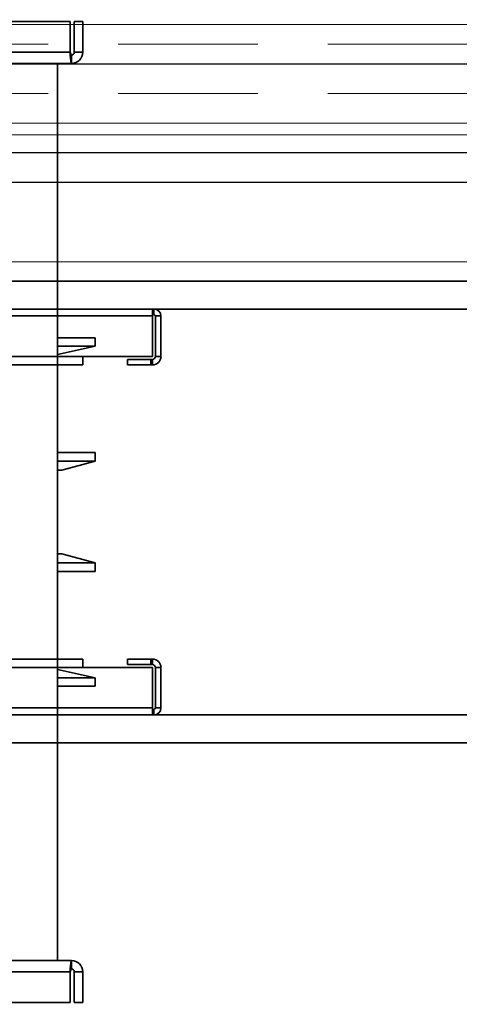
# Model space of a CAD drawing. Header units: millimetres. Extents: x 42175 to 97175, y 10092 to 468192.
# Tile 38 of 256: x 62100 to 62257, y 25504 to 25856. Entities that reach past the tile are written whole.
import ezdxf

# ---------------------------------------------------------------- set-up
doc = ezdxf.new("R2010")
doc.units = ezdxf.units.MM
doc.header["$XCLIPFRAME"] = 2
doc.linetypes.add('DASHED', pattern=[0.75, 0.5, -0.25])
for name, color, linetype in [('AHU03-3-42843OBJ', 8, 'Continuous'), ('AHU03-3-42950OBJ', 8, 'Continuous'), ('AHU03-3-68109OBJ', 8, 'Continuous'), ('AHU03-3-68634OBJ', 8, 'Continuous'), ('AHU03-3-68635OBJ', 8, 'Continuous'), ('FLUID-Wy2', 8, 'Continuous'), ('FLUID-Wy2-INS', 8, 'Continuous')]:
    doc.layers.add(name, color=color, linetype=linetype)
picture_1 = doc.add_image_def('image1.bmp', size_in_pixel=(951, 911))

msp = doc.modelspace()

# ---------------------------------------------------------------- linework, layer by layer
at = {"color": 8, "linetype": 'Continuous', "lineweight": 35, "ltscale": 100}
for p, q in [((62934.07, 25762.8), (61551.76, 25762.8)), ((61551.76, 25752.8), (63368.76, 25752.8)), ((61551.76, 25607.63), (63368.76, 25607.63)), ((62934.07, 25597.63), (61551.76, 25597.63))]:
    msp.add_line(p, q, dxfattribs=at)
at = {"layer": 'AHU03-3-42843OBJ', "color": 8, "linetype": 'Continuous', "lineweight": 35, "ltscale": 100}
for p, q in [((62126.78, 25742.47), (62113.28, 25742.47)), ((62126.78, 25742.47), (62126.78, 25739.52)), ((62113.28, 25736.58), (62126.78, 25739.52)), ((62126.78, 25739.52), (62113.28, 25739.52)), ((62113.28, 25623.85), (62126.78, 25620.91)), ((62126.78, 25620.91), (62113.28, 25620.91)), ((62126.78, 25617.96), (62126.78, 25620.91)), ((62126.78, 25617.96), (62113.28, 25617.96))]:
    msp.add_line(p, q, dxfattribs=at)
at = {"layer": 'AHU03-3-42950OBJ', "color": 8, "linetype": 'Continuous', "lineweight": 35, "ltscale": 100}
for p, q in [((62113.28, 25701.45), (62126.78, 25701.45)), ((62126.78, 25698.34), (62126.78, 25701.45)), ((62113.28, 25698.34), (62126.78, 25698.34)), ((62114.78, 25695.13), (62126.78, 25698.34)), ((62113.28, 25695.13), (62114.78, 25695.13)), ((62113.28, 25665.3), (62114.78, 25665.3)), ((62114.78, 25665.3), (62126.78, 25662.09)), ((62113.28, 25662.09), (62126.78, 25662.09)), ((62126.78, 25662.09), (62126.78, 25658.98)), ((62113.28, 25658.98), (62126.78, 25658.98))]:
    msp.add_line(p, q, dxfattribs=at)
at = {"layer": 'AHU03-3-68109OBJ', "color": 8, "linetype": 'Continuous', "lineweight": 35, "ltscale": 100}
for p, q in [((61820.78, 25752.8), (62147.78, 25752.8)), ((62147.28, 25752.8), (62147.28, 25735.8)), ((62147.78, 25750.8), (62147.28, 25750.8)), ((62147.78, 25752.8), (62147.78, 25750.8)), ((62147.28, 25750.3), (61821.28, 25750.3)), ((62150.28, 25750.3), (62148.28, 25750.3)), ((62148.28, 25750.3), (62148.28, 25735.8)), ((62150.28, 25750.3), (62150.28, 25735.8)), ((61821.28, 25735.8), (62147.28, 25735.8)), ((62122.28, 25735.8), (62122.28, 25732.8)), ((62147.28, 25734.8), (62138.28, 25734.8)), ((62138.28, 25732.8), (62138.28, 25734.8)), ((62146.67, 25732.8), (62146.67, 25734.8)), ((62147.28, 25732.8), (62147.28, 25734.8)), ((62150.28, 25735.8), (62148.28, 25735.8)), ((61846.28, 25732.8), (62122.28, 25732.8)), ((62147.28, 25732.8), (62138.28, 25732.8)), ((61846.28, 25627.63), (62122.28, 25627.63)), ((62122.28, 25624.63), (62122.28, 25627.63)), ((62147.28, 25627.63), (62138.28, 25627.63)), ((62138.28, 25627.63), (62138.28, 25625.63)), ((62146.67, 25627.63), (62146.67, 25625.63)), ((62147.28, 25627.63), (62147.28, 25625.63)), ((61821.28, 25624.63), (62147.28, 25624.63)), ((62147.28, 25625.63), (62138.28, 25625.63)), ((62147.28, 25607.63), (62147.28, 25624.63)), ((62150.28, 25624.63), (62148.28, 25624.63)), ((62148.28, 25610.13), (62148.28, 25624.63)), ((62150.28, 25610.13), (62150.28, 25624.63)), ((62147.28, 25610.13), (61821.28, 25610.13)), ((62150.28, 25610.13), (62148.28, 25610.13)), ((61820.78, 25607.63), (62147.78, 25607.63)), ((62147.78, 25609.63), (62147.28, 25609.63)), ((62147.78, 25607.63), (62147.78, 25609.63))]:
    msp.add_line(p, q, dxfattribs=at)
for centre, radius, start, end in [((62147.78, 25750.3), 2.5, 0, 90), ((62147.78, 25750.3), 0.5, 0, 90), ((62147.28, 25735.8), 3, 270, 0), ((62147.28, 25735.8), 1, 270, 0), ((62147.28, 25624.63), 3, 0, 90), ((62147.28, 25624.63), 1, 0, 90), ((62147.78, 25610.13), 2.5, 270, 0), ((62147.78, 25610.13), 0.5, 270, 0)]:
    msp.add_arc(centre, radius, start, end, dxfattribs=at)
at = {"layer": 'AHU03-3-68634OBJ', "color": 8, "linetype": 'Continuous', "lineweight": 35, "ltscale": 100}
for p, q in [((62117.78, 25855.6), (61850.78, 25855.6)), ((62117.78, 25844.6), (62117.78, 25855.6)), ((62122.28, 25855.6), (62119.28, 25855.6)), ((62119.28, 25844.6), (62119.28, 25855.6)), ((62122.28, 25844.6), (62122.28, 25855.6)), ((62117.78, 25844.6), (61850.78, 25844.6)), ((62117.83, 25843.97), (62117.78, 25844.6)), ((62117.86, 25843.56), (62117.83, 25843.97)), ((62118.28, 25840.6), (62118.28, 25843.6)), ((62122.28, 25844.6), (62119.28, 25844.6)), ((62118.28, 25840.6), (61850.28, 25840.6)), ((62118.28, 25519.83), (61850.28, 25519.83)), ((62118.28, 25519.83), (62118.28, 25516.83)), ((62117.78, 25515.83), (61850.78, 25515.83)), ((62117.83, 25516.45), (62117.78, 25515.83)), ((62117.78, 25515.83), (62117.78, 25504.83)), ((62117.86, 25516.86), (62117.83, 25516.45)), ((62122.28, 25515.83), (62119.28, 25515.83)), ((62119.28, 25515.83), (62119.28, 25504.83)), ((62122.28, 25515.83), (62122.28, 25504.83)), ((62117.78, 25504.83), (61850.78, 25504.83)), ((62122.28, 25504.83), (62119.28, 25504.83))]:
    msp.add_line(p, q, dxfattribs=at)
at = {"layer": 'AHU03-3-68634OBJ', "color": 8, "linetype": 'Continuous', "lineweight": 35, "ltscale": 100, "flags": 128}
for points in [[(62118.28, 25843.6), (62118.15, 25843.68), (62118.03, 25843.89), (62117.78, 25844.6)], [(62118.28, 25840.6), (62118.22, 25840.66), (62118.17, 25840.81), (62118.12, 25841.07), (62118.07, 25841.43), (62117.96, 25842.38), (62117.86, 25843.56)], [(62118.28, 25519.83), (62118.22, 25519.77), (62118.17, 25519.61), (62118.12, 25519.35), (62118.07, 25519), (62117.96, 25518.05), (62117.86, 25516.86)], [(62118.28, 25516.83), (62118.15, 25516.75), (62118.03, 25516.53), (62117.78, 25515.83)]]:
    msp.add_lwpolyline(points, dxfattribs=at)
at = {"layer": 'AHU03-3-68634OBJ', "color": 8, "linetype": 'Continuous', "lineweight": 35, "ltscale": 100}
for centre, radius, start, end in [((62118.28, 25844.6), 4, 270, 0), ((62118.28, 25844.6), 1, 270, 0), ((62118.28, 25515.83), 4, 0, 90), ((62118.28, 25515.83), 1, 0, 90)]:
    msp.add_arc(centre, radius, start, end, dxfattribs=at)
at = {"layer": 'AHU03-3-68635OBJ', "color": 8, "linetype": 'Continuous', "lineweight": 35, "ltscale": 100}
for p, q in [((62113.28, 25627.63), (62113.28, 25840.6)), ((62113.28, 25732.8), (62113.28, 25519.83))]:
    msp.add_line(p, q, dxfattribs=at)
at = {"layer": 'FLUID-Wy2', "color": 8, "linetype": 'Continuous', "lineweight": 18, "ltscale": 100}
for p, q in [((61459.95, 25854.57), (63459.95, 25854.57)), ((63459.95, 25854.57), (61459.95, 25854.57)), ((61459.95, 25840.43), (63459.95, 25840.43)), ((63489.95, 25819.22), (61429.95, 25819.22))]:
    msp.add_line(p, q, dxfattribs=at)
at = {"layer": 'FLUID-Wy2', "color": 8, "linetype": 'DASHED', "lineweight": 18, "ltscale": 100}
for p, q in [((63459.95, 25847.5), (61459.95, 25847.5)), ((63459.95, 25829.82), (61459.95, 25829.82))]:
    msp.add_line(p, q, dxfattribs=at)
at = {"layer": 'FLUID-Wy2', "color": 8, "linetype": 'Continuous', "lineweight": 25, "ltscale": 100}
for p, q in [((61459.95, 25840.43), (63459.95, 25840.43)), ((63504.95, 25808.61), (61414.95, 25808.61)), ((63504.95, 25798), (61414.95, 25798))]:
    msp.add_line(p, q, dxfattribs=at)
at = {"layer": 'FLUID-Wy2-INS', "color": 8, "linetype": 'Continuous', "lineweight": 13, "ltscale": 100}
for p, q in [((63559.95, 25815.12), (61359.95, 25815.12)), ((61359.95, 25769.72), (63559.95, 25769.72))]:
    msp.add_line(p, q, dxfattribs=at)

# ---------------------------------------------------------------- pictures from other files: only their frames are drawn
at = {"color": 8, "lineweight": 13}
image = msp.add_image(picture_1, insert=(61504.13, 26425.82), size_in_units=(1986.02, 1904.63), rotation=-90, dxfattribs=at)
image.set_boundary_path([(-0.5, -0.5), (950.5, 910.5)])

doc.saveas('drawing.dxf')
